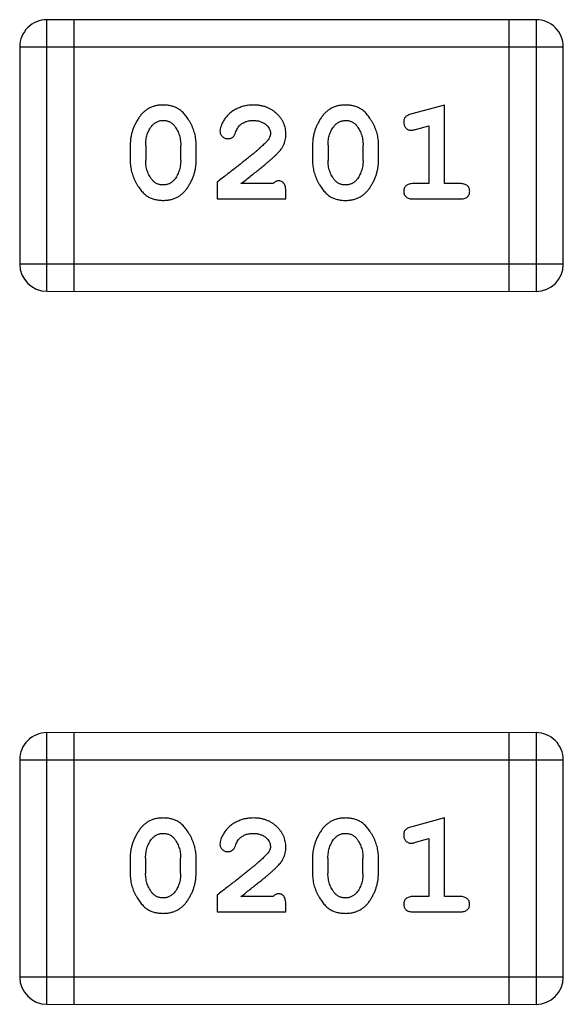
# Model space of a CAD drawing. Header units: millimetres. Extents: x 344 to 667, y 229 to 335.
# Tile 67 of 206: x 582.598 to 583.208, y 256.177 to 257.282. Entities that reach past the tile are written whole.
import ezdxf

# ---------------------------------------------------------------- set-up
doc = ezdxf.new("R2010")
doc.units = ezdxf.units.MM
doc.header["$LTSCALE"] = 0.5
doc.layers.get('0').update_dxf_attribs({"linetype": 'CONTINUOUS'})

msp = doc.modelspace()

# ---------------------------------------------------------------- linework, layer by layer
at = {"linetype": 'Continuous'}
for p, q in [((582.6289, 256.9771), (582.629, 257.2819)), ((583.1776, 257.2818), (582.629, 257.2819)), ((582.6594, 256.9771), (582.6594, 257.2819)), ((583.1471, 257.2818), (583.1471, 256.977)), ((583.1776, 257.2818), (583.1776, 256.977)), ((582.5985, 257.2514), (583.2081, 257.2513)), ((582.5985, 257.2514), (582.5985, 257.0076)), ((583.2081, 257.0075), (583.2081, 257.2513)), ((583.0748, 257.1861), (583.0382, 257.1762)), ((583.0747, 257.098), (583.0748, 257.1861)), ((583.0424, 257.1588), (583.0574, 257.1629)), ((583.0574, 257.1629), (583.0574, 257.098)), ((582.7224, 257.1415), (582.7224, 257.1237)), ((582.7397, 257.1412), (582.7397, 257.124)), ((582.779, 257.124), (582.779, 257.1412)), ((582.7963, 257.1237), (582.7963, 257.1415)), ((582.9269, 257.1415), (582.9269, 257.1237)), ((582.9442, 257.1412), (582.9442, 257.124)), ((582.9835, 257.124), (582.9835, 257.1412)), ((583.0008, 257.1237), (583.0008, 257.1415)), ((582.8199, 257.0996), (582.8199, 257.0807)), ((582.8828, 257.098), (582.8466, 257.098)), ((583.0574, 257.098), (583.0401, 257.098)), ((583.0921, 257.098), (583.0747, 257.098)), ((582.897, 257.0807), (582.897, 257.0885)), ((582.8199, 257.0807), (582.897, 257.0807)), ((583.0401, 257.0807), (583.0921, 257.0807)), ((583.2081, 257.0075), (582.5985, 257.0076)), ((582.6289, 256.9771), (583.1776, 256.977)), ((583.1775, 256.4818), (582.6289, 256.4819)), ((582.6289, 256.1771), (582.6289, 256.4819)), ((582.6594, 256.1771), (582.6594, 256.4819)), ((583.1471, 256.4818), (583.147, 256.177)), ((583.1775, 256.4818), (583.1775, 256.177)), ((582.5984, 256.4514), (583.208, 256.4514)), ((582.5984, 256.4514), (582.5984, 256.2076)), ((583.208, 256.2075), (583.208, 256.4514)), ((583.0747, 256.3861), (583.0381, 256.3762)), ((583.0747, 256.298), (583.0747, 256.3861)), ((583.0424, 256.3588), (583.0574, 256.363)), ((583.0574, 256.363), (583.0574, 256.298)), ((582.7223, 256.3415), (582.7223, 256.3237)), ((582.7396, 256.3412), (582.7396, 256.324)), ((582.7789, 256.324), (582.7789, 256.3412)), ((582.7962, 256.3237), (582.7962, 256.3415)), ((582.9268, 256.3415), (582.9268, 256.3237)), ((582.9441, 256.3412), (582.9441, 256.324)), ((582.9834, 256.324), (582.9834, 256.3412)), ((583.0007, 256.3237), (583.0007, 256.3415)), ((582.8198, 256.2996), (582.8198, 256.2807)), ((582.8828, 256.298), (582.8466, 256.298)), ((582.8969, 256.2807), (582.8969, 256.2886)), ((583.0574, 256.298), (583.0401, 256.298)), ((583.092, 256.298), (583.0747, 256.298)), ((582.8198, 256.2807), (582.8969, 256.2807)), ((583.0401, 256.2807), (583.092, 256.2807)), ((583.208, 256.2075), (582.5984, 256.2076)), ((582.6289, 256.1771), (583.1775, 256.177))]:
    msp.add_line(p, q, dxfattribs=at)
for centre, start, end in [((582.629, 257.2514), 89.9951, 179.9951), ((583.1776, 257.2513), 359.9951, 89.9951), ((582.6289, 257.0076), 179.9951, 269.9951), ((583.1776, 257.0075), 269.9951, 359.9951), ((582.6289, 256.4514), 89.9951, 179.9951), ((583.1775, 256.4514), 359.9951, 89.9951), ((582.6289, 256.2076), 179.9951, 269.9951), ((583.1775, 256.2075), 269.9951, 359.9951)]:
    msp.add_arc(centre, 0.0305, start, end, dxfattribs=at)
for points, knots in [([(582.7592, 257.1861), (582.7577, 257.1861), (582.7549, 257.186), (582.7508, 257.1853), (582.747, 257.1841), (582.7434, 257.1826), (582.7401, 257.1805), (582.7371, 257.178), (582.7343, 257.175), (582.7318, 257.1716), (582.7296, 257.168), (582.7277, 257.1644), (582.726, 257.1607), (582.7247, 257.1569), (582.7236, 257.1531), (582.7229, 257.1493), (582.7224, 257.1454), (582.7224, 257.1428), (582.7224, 257.1415)], [0, 0, 0, 0, 0.06692, 0.130834, 0.19258, 0.252759, 0.312631, 0.373411, 0.436359, 0.501894, 0.568244, 0.632472, 0.69556, 0.757163, 0.818592, 0.878885, 0.939235, 1, 1, 1, 1]), ([(582.7963, 257.1415), (582.7963, 257.1426), (582.7962, 257.1447), (582.796, 257.1479), (582.7954, 257.151), (582.7947, 257.1541), (582.7938, 257.1572), (582.7927, 257.1602), (582.7914, 257.1632), (582.7899, 257.166), (582.7883, 257.1688), (582.7867, 257.1713), (582.785, 257.1736), (582.7834, 257.1757), (582.7816, 257.1776), (582.7799, 257.1792), (582.7782, 257.1807), (582.7758, 257.1822), (582.7727, 257.1838), (582.7685, 257.1851), (582.764, 257.1859), (582.7608, 257.186), (582.7592, 257.1861)], [0, 0, 0, 0, 0.049855, 0.099516, 0.148482, 0.19758, 0.246804, 0.296268, 0.346517, 0.397047, 0.446826, 0.49336, 0.537801, 0.579207, 0.617974, 0.654833, 0.689171, 0.722088, 0.786392, 0.853518, 0.924186, 1, 1, 1, 1]), ([(582.8603, 257.1861), (582.8586, 257.186), (582.8553, 257.1859), (582.8503, 257.1851), (582.8456, 257.1836), (582.8411, 257.1816), (582.8369, 257.1792), (582.8333, 257.1763), (582.8301, 257.1731), (582.8276, 257.1695), (582.8257, 257.166), (582.8242, 257.1626), (582.8233, 257.1596), (582.8231, 257.1577), (582.823, 257.1568)], [0, 0, 0, 0, 0.098286, 0.193983, 0.289056, 0.384352, 0.477435, 0.566197, 0.652355, 0.737986, 0.818188, 0.887401, 0.94802, 1, 1, 1, 1]), ([(582.897, 257.1533), (582.8969, 257.1544), (582.8969, 257.1566), (582.8964, 257.1599), (582.8956, 257.163), (582.8945, 257.166), (582.893, 257.1688), (582.8912, 257.1715), (582.8891, 257.1741), (582.8867, 257.1765), (582.8841, 257.1788), (582.8812, 257.1808), (582.8782, 257.1824), (582.875, 257.1838), (582.8715, 257.1848), (582.868, 257.1856), (582.8642, 257.186), (582.8616, 257.1861), (582.8603, 257.1861)], [0, 0, 0, 0, 0.060981, 0.120256, 0.178148, 0.236115, 0.293993, 0.352864, 0.413358, 0.476056, 0.539296, 0.602396, 0.665116, 0.728325, 0.792919, 0.859317, 0.928302, 1, 1, 1, 1]), ([(582.9637, 257.1861), (582.9622, 257.186), (582.9594, 257.186), (582.9553, 257.1853), (582.9515, 257.1841), (582.9479, 257.1826), (582.9446, 257.1805), (582.9416, 257.178), (582.9388, 257.175), (582.9363, 257.1716), (582.9341, 257.168), (582.9322, 257.1643), (582.9305, 257.1606), (582.9292, 257.1569), (582.9282, 257.1531), (582.9274, 257.1492), (582.927, 257.1454), (582.9269, 257.1428), (582.9269, 257.1415)], [0, 0, 0, 0, 0.06692, 0.130834, 0.19258, 0.252759, 0.312631, 0.373411, 0.436359, 0.501894, 0.568244, 0.632472, 0.69556, 0.757163, 0.818592, 0.878885, 0.939235, 1, 1, 1, 1]), ([(583.0008, 257.1415), (583.0008, 257.1425), (583.0008, 257.1447), (583.0005, 257.1479), (582.9999, 257.151), (582.9993, 257.1541), (582.9983, 257.1572), (582.9972, 257.1602), (582.9959, 257.1631), (582.9944, 257.166), (582.9928, 257.1687), (582.9912, 257.1713), (582.9895, 257.1736), (582.9879, 257.1757), (582.9862, 257.1776), (582.9845, 257.1792), (582.9827, 257.1807), (582.9804, 257.1822), (582.9772, 257.1838), (582.973, 257.1851), (582.9685, 257.1859), (582.9653, 257.186), (582.9637, 257.1861)], [0, 0, 0, 0, 0.049855, 0.099516, 0.148482, 0.19758, 0.246804, 0.296268, 0.346517, 0.397047, 0.446826, 0.49336, 0.537801, 0.579207, 0.617974, 0.654833, 0.689171, 0.722088, 0.786392, 0.853518, 0.924186, 1, 1, 1, 1]), ([(583.0382, 257.1762), (583.0373, 257.1759), (583.0358, 257.1755), (583.0337, 257.1746), (583.0321, 257.1737), (583.0309, 257.1727), (583.0301, 257.1715), (583.0295, 257.1702), (583.0292, 257.1687), (583.0291, 257.1676), (583.0291, 257.167)], [0, 0, 0, 0, 0.187321, 0.344927, 0.475328, 0.579604, 0.674244, 0.773631, 0.882025, 1, 1, 1, 1]), ([(582.7397, 257.1412), (582.7397, 257.1423), (582.7397, 257.1443), (582.7401, 257.1474), (582.7406, 257.1503), (582.7414, 257.1531), (582.7424, 257.1558), (582.7437, 257.1583), (582.7452, 257.1608), (582.7463, 257.1622), (582.7469, 257.163)], [0, 0, 0, 0, 0.135446, 0.266257, 0.393419, 0.517936, 0.639137, 0.758785, 0.879345, 1, 1, 1, 1]), ([(582.7469, 257.163), (582.7473, 257.1634), (582.7481, 257.1644), (582.7495, 257.1655), (582.7509, 257.1666), (582.7524, 257.1674), (582.754, 257.168), (582.7557, 257.1685), (582.7575, 257.1687), (582.7587, 257.1688), (582.7593, 257.1688)], [0, 0, 0, 0, 0.13042, 0.256046, 0.378133, 0.498725, 0.620452, 0.742761, 0.869406, 1, 1, 1, 1]), ([(582.7593, 257.1688), (582.7599, 257.1688), (582.7612, 257.1688), (582.763, 257.1685), (582.7647, 257.1681), (582.7662, 257.1675), (582.7677, 257.1668), (582.7691, 257.1658), (582.7703, 257.1648), (582.7711, 257.1639), (582.7714, 257.1635)], [0, 0, 0, 0, 0.138115, 0.270177, 0.397547, 0.520057, 0.63869, 0.757499, 0.878226, 1, 1, 1, 1]), ([(582.7714, 257.1635), (582.772, 257.1627), (582.7732, 257.1611), (582.7748, 257.1586), (582.7761, 257.1559), (582.7771, 257.1532), (582.778, 257.1503), (582.7786, 257.1474), (582.7789, 257.1443), (582.779, 257.1423), (582.779, 257.1412)], [0, 0, 0, 0, 0.125331, 0.248948, 0.371201, 0.494032, 0.616811, 0.742104, 0.868849, 1, 1, 1, 1]), ([(582.8404, 257.1549), (582.8407, 257.1558), (582.8413, 257.1575), (582.8425, 257.1598), (582.8437, 257.1618), (582.8448, 257.1629), (582.8453, 257.1634)], [0, 0, 0, 0, 0.285518, 0.544185, 0.781367, 1, 1, 1, 1]), ([(582.8453, 257.1634), (582.8458, 257.1638), (582.8468, 257.1647), (582.8484, 257.1658), (582.8502, 257.1667), (582.852, 257.1675), (582.8539, 257.1681), (582.8559, 257.1685), (582.858, 257.1688), (582.8595, 257.1688), (582.8602, 257.1688)], [0, 0, 0, 0, 0.121873, 0.243139, 0.363336, 0.485133, 0.607572, 0.734701, 0.864814, 1, 1, 1, 1]), ([(582.8602, 257.1688), (582.8616, 257.1687), (582.8643, 257.1687), (582.8681, 257.1678), (582.8715, 257.1664), (582.8744, 257.1645), (582.8767, 257.1622), (582.8784, 257.1598), (582.8795, 257.1571), (582.8796, 257.1552), (582.8797, 257.1543)], [0, 0, 0, 0, 0.156344, 0.299348, 0.4327, 0.561, 0.682299, 0.791883, 0.89611, 1, 1, 1, 1]), ([(582.9442, 257.1412), (582.9442, 257.1423), (582.9443, 257.1443), (582.9446, 257.1474), (582.9451, 257.1503), (582.946, 257.1531), (582.947, 257.1558), (582.9482, 257.1583), (582.9497, 257.1607), (582.9508, 257.1622), (582.9514, 257.163)], [0, 0, 0, 0, 0.135446, 0.266257, 0.393419, 0.517936, 0.639137, 0.758785, 0.879345, 1, 1, 1, 1]), ([(582.9514, 257.163), (582.9518, 257.1634), (582.9526, 257.1643), (582.954, 257.1655), (582.9554, 257.1665), (582.9569, 257.1674), (582.9585, 257.168), (582.9602, 257.1684), (582.962, 257.1687), (582.9632, 257.1688), (582.9638, 257.1688)], [0, 0, 0, 0, 0.13042, 0.256046, 0.378133, 0.498725, 0.620452, 0.742761, 0.869406, 1, 1, 1, 1]), ([(582.9638, 257.1688), (582.9644, 257.1688), (582.9657, 257.1687), (582.9675, 257.1685), (582.9692, 257.1681), (582.9707, 257.1675), (582.9722, 257.1667), (582.9736, 257.1658), (582.9748, 257.1647), (582.9756, 257.1639), (582.9759, 257.1635)], [0, 0, 0, 0, 0.138115, 0.270177, 0.397547, 0.520057, 0.63869, 0.757499, 0.878226, 1, 1, 1, 1]), ([(582.9759, 257.1635), (582.9765, 257.1627), (582.9777, 257.1611), (582.9793, 257.1586), (582.9806, 257.1559), (582.9816, 257.1531), (582.9825, 257.1503), (582.9831, 257.1474), (582.9834, 257.1443), (582.9835, 257.1422), (582.9835, 257.1412)], [0, 0, 0, 0, 0.125331, 0.248948, 0.371201, 0.494032, 0.616811, 0.742104, 0.868849, 1, 1, 1, 1]), ([(583.0291, 257.167), (583.0292, 257.1664), (583.0292, 257.1652), (583.0297, 257.1634), (583.0304, 257.1618), (583.0314, 257.1604), (583.0326, 257.1592), (583.034, 257.1584), (583.0355, 257.1579), (583.0365, 257.1578), (583.037, 257.1578)], [0, 0, 0, 0, 0.138815, 0.27042, 0.39836, 0.52875, 0.654955, 0.771147, 0.884581, 1, 1, 1, 1]), ([(582.823, 257.1568), (582.8231, 257.1562), (582.8231, 257.1551), (582.8237, 257.1536), (582.8245, 257.1521), (582.8256, 257.1508), (582.827, 257.1497), (582.8285, 257.1489), (582.8301, 257.1484), (582.8313, 257.1484), (582.8319, 257.1483)], [0, 0, 0, 0, 0.120856, 0.239483, 0.360995, 0.490166, 0.620982, 0.746416, 0.870253, 1, 1, 1, 1]), ([(582.8319, 257.1483), (582.8324, 257.1484), (582.8333, 257.1484), (582.8347, 257.1487), (582.8359, 257.1491), (582.8371, 257.1498), (582.8381, 257.1507), (582.839, 257.1519), (582.8398, 257.1533), (582.8401, 257.1543), (582.8404, 257.1549)], [0, 0, 0, 0, 0.127347, 0.246131, 0.359406, 0.470543, 0.586092, 0.711469, 0.847022, 1, 1, 1, 1]), ([(582.8797, 257.1543), (582.8796, 257.1535), (582.8795, 257.1518), (582.8785, 257.1494), (582.877, 257.1469), (582.8756, 257.1454), (582.8749, 257.1445)], [0, 0, 0, 0, 0.212836, 0.442809, 0.70317, 1, 1, 1, 1]), ([(582.8802, 257.125), (582.8811, 257.1258), (582.8828, 257.1273), (582.8852, 257.1295), (582.8873, 257.1316), (582.8891, 257.1336), (582.8908, 257.1355), (582.8921, 257.1372), (582.8932, 257.1389), (582.8943, 257.1409), (582.8954, 257.1435), (582.8963, 257.1467), (582.8969, 257.1499), (582.897, 257.1522), (582.897, 257.1533)], [0, 0, 0, 0, 0.103002, 0.197728, 0.285279, 0.365235, 0.437224, 0.502446, 0.560545, 0.611446, 0.707576, 0.80349, 0.900532, 1, 1, 1, 1]), ([(583.037, 257.1578), (583.0374, 257.1578), (583.0381, 257.1578), (583.0394, 257.158), (583.0408, 257.1584), (583.0419, 257.1586), (583.0424, 257.1588)], [0, 0, 0, 0, 0.183151, 0.413144, 0.682305, 1, 1, 1, 1]), ([(582.8749, 257.1445), (582.8745, 257.1441), (582.8735, 257.1431), (582.8719, 257.1416), (582.87, 257.1398), (582.8678, 257.1379), (582.8654, 257.1358), (582.8627, 257.1334), (582.8596, 257.1309), (582.8563, 257.1282), (582.8528, 257.1253), (582.8489, 257.1222), (582.8448, 257.1189), (582.8403, 257.1154), (582.8356, 257.1117), (582.8306, 257.1079), (582.8254, 257.1038), (582.8217, 257.101), (582.8199, 257.0996)], [0, 0, 0, 0, 0.026647, 0.057942, 0.094152, 0.134806, 0.180631, 0.231142, 0.286385, 0.346321, 0.411439, 0.481035, 0.555329, 0.634592, 0.718826, 0.807759, 0.901393, 1, 1, 1, 1]), ([(582.7224, 257.1237), (582.7224, 257.1227), (582.7224, 257.1205), (582.7227, 257.1174), (582.7232, 257.1142), (582.7239, 257.1111), (582.7248, 257.1081), (582.7259, 257.1051), (582.7272, 257.1021), (582.7286, 257.0993), (582.7302, 257.0965), (582.7318, 257.094), (582.7335, 257.0917), (582.7351, 257.0896), (582.7368, 257.0877), (582.7385, 257.086), (582.7403, 257.0846), (582.7426, 257.083), (582.7458, 257.0814), (582.75, 257.0801), (582.7546, 257.0793), (582.7578, 257.0792), (582.7594, 257.0791)], [0, 0, 0, 0, 0.049886, 0.09882, 0.148132, 0.19689, 0.246038, 0.295176, 0.345305, 0.395692, 0.445312, 0.491875, 0.535813, 0.577009, 0.616081, 0.652689, 0.687585, 0.720206, 0.785062, 0.85223, 0.923759, 1, 1, 1, 1]), ([(582.7473, 257.1017), (582.7467, 257.1025), (582.7455, 257.1041), (582.7439, 257.1066), (582.7426, 257.1093), (582.7415, 257.112), (582.7407, 257.1149), (582.7401, 257.1178), (582.7397, 257.1209), (582.7397, 257.123), (582.7397, 257.124)], [0, 0, 0, 0, 0.124927, 0.248361, 0.370889, 0.492583, 0.61616, 0.741472, 0.869044, 1, 1, 1, 1]), ([(582.7594, 257.0791), (582.7608, 257.0792), (582.7637, 257.0792), (582.7678, 257.0799), (582.7716, 257.0811), (582.7752, 257.0827), (582.7785, 257.0847), (582.7815, 257.0872), (582.7843, 257.0901), (582.7868, 257.0935), (582.789, 257.0971), (582.7909, 257.1008), (582.7926, 257.1045), (582.794, 257.1083), (582.795, 257.1121), (582.7958, 257.1159), (582.7962, 257.1198), (582.7963, 257.1224), (582.7963, 257.1237)], [0, 0, 0, 0, 0.067217, 0.131051, 0.19272, 0.252824, 0.312745, 0.373449, 0.436041, 0.501494, 0.567761, 0.632087, 0.695096, 0.757109, 0.817993, 0.878657, 0.939311, 1, 1, 1, 1]), ([(582.779, 257.124), (582.779, 257.1229), (582.7789, 257.1209), (582.7786, 257.1178), (582.778, 257.1149), (582.7772, 257.1121), (582.7762, 257.1094), (582.7749, 257.1069), (582.7735, 257.1045), (582.7723, 257.103), (582.7717, 257.1022)], [0, 0, 0, 0, 0.135449, 0.266263, 0.393429, 0.516942, 0.639128, 0.758779, 0.879341, 1, 1, 1, 1]), ([(582.8466, 257.098), (582.8486, 257.0996), (582.8525, 257.1025), (582.8579, 257.1069), (582.8629, 257.1108), (582.8674, 257.1144), (582.8713, 257.1175), (582.8747, 257.1204), (582.8776, 257.1228), (582.8794, 257.1243), (582.8802, 257.125)], [0, 0, 0, 0, 0.176662, 0.337826, 0.484741, 0.617764, 0.73494, 0.837793, 0.926412, 1, 1, 1, 1]), ([(582.9269, 257.1237), (582.9269, 257.1226), (582.9269, 257.1205), (582.9272, 257.1173), (582.9277, 257.1142), (582.9284, 257.1111), (582.9293, 257.1081), (582.9304, 257.1051), (582.9317, 257.1021), (582.9332, 257.0992), (582.9347, 257.0965), (582.9364, 257.094), (582.938, 257.0917), (582.9396, 257.0895), (582.9413, 257.0877), (582.943, 257.086), (582.9448, 257.0846), (582.9471, 257.083), (582.9503, 257.0814), (582.9545, 257.0801), (582.9591, 257.0792), (582.9623, 257.0791), (582.9639, 257.0791)], [0, 0, 0, 0, 0.049886, 0.09882, 0.148132, 0.19689, 0.246038, 0.295176, 0.345305, 0.395692, 0.445312, 0.491875, 0.535813, 0.577009, 0.616081, 0.652689, 0.687585, 0.720206, 0.785062, 0.85223, 0.923759, 1, 1, 1, 1]), ([(582.9518, 257.1017), (582.9512, 257.1025), (582.95, 257.1041), (582.9485, 257.1066), (582.9471, 257.1092), (582.9461, 257.112), (582.9452, 257.1148), (582.9446, 257.1178), (582.9443, 257.1209), (582.9442, 257.1229), (582.9442, 257.124)], [0, 0, 0, 0, 0.124927, 0.248361, 0.370889, 0.492583, 0.61616, 0.741472, 0.869044, 1, 1, 1, 1]), ([(582.9639, 257.0791), (582.9654, 257.0791), (582.9682, 257.0792), (582.9723, 257.0799), (582.9761, 257.081), (582.9797, 257.0826), (582.983, 257.0847), (582.986, 257.0872), (582.9888, 257.0901), (582.9913, 257.0935), (582.9935, 257.0971), (582.9955, 257.1008), (582.9971, 257.1045), (582.9985, 257.1083), (582.9995, 257.1121), (583.0003, 257.1159), (583.0007, 257.1198), (583.0008, 257.1224), (583.0008, 257.1237)], [0, 0, 0, 0, 0.067217, 0.131051, 0.19272, 0.252824, 0.312745, 0.373449, 0.436041, 0.501494, 0.567761, 0.632087, 0.695096, 0.757109, 0.817993, 0.878657, 0.939311, 1, 1, 1, 1]), ([(582.9835, 257.124), (582.9835, 257.1229), (582.9834, 257.1208), (582.9831, 257.1178), (582.9826, 257.1149), (582.9817, 257.1121), (582.9807, 257.1094), (582.9794, 257.1069), (582.978, 257.1044), (582.9768, 257.1029), (582.9763, 257.1022)], [0, 0, 0, 0, 0.135449, 0.266263, 0.393429, 0.516942, 0.639128, 0.758779, 0.879341, 1, 1, 1, 1]), ([(582.7595, 257.0964), (582.7588, 257.0964), (582.7576, 257.0965), (582.7558, 257.0967), (582.7541, 257.0971), (582.7525, 257.0977), (582.751, 257.0985), (582.7496, 257.0994), (582.7484, 257.1005), (582.7477, 257.1013), (582.7473, 257.1017)], [0, 0, 0, 0, 0.139844, 0.271849, 0.399162, 0.521619, 0.6402, 0.758957, 0.87828, 1, 1, 1, 1]), ([(582.7717, 257.1022), (582.7713, 257.1018), (582.7706, 257.1009), (582.7692, 257.0997), (582.7678, 257.0987), (582.7663, 257.0978), (582.7647, 257.0972), (582.763, 257.0968), (582.7613, 257.0965), (582.7601, 257.0964), (582.7595, 257.0964)], [0, 0, 0, 0, 0.129853, 0.25607, 0.380154, 0.49978, 0.62208, 0.743277, 0.868791, 1, 1, 1, 1]), ([(582.8883, 257.1011), (582.8879, 257.1011), (582.8869, 257.101), (582.8856, 257.1003), (582.8841, 257.0993), (582.8833, 257.0985), (582.8828, 257.098)], [0, 0, 0, 0, 0.20611, 0.432681, 0.695597, 1, 1, 1, 1]), ([(582.897, 257.0885), (582.897, 257.0896), (582.8969, 257.0916), (582.8965, 257.0943), (582.8958, 257.0965), (582.8947, 257.0983), (582.8934, 257.0996), (582.8919, 257.1005), (582.8902, 257.1011), (582.889, 257.1011), (582.8883, 257.1011)], [0, 0, 0, 0, 0.1844, 0.34094, 0.473574, 0.586824, 0.690029, 0.789175, 0.890445, 1, 1, 1, 1]), ([(582.964, 257.0964), (582.9633, 257.0964), (582.9621, 257.0964), (582.9603, 257.0967), (582.9586, 257.0971), (582.957, 257.0977), (582.9555, 257.0984), (582.9542, 257.0994), (582.9529, 257.1004), (582.9522, 257.1013), (582.9518, 257.1017)], [0, 0, 0, 0, 0.139844, 0.271849, 0.399162, 0.521619, 0.6402, 0.758957, 0.87828, 1, 1, 1, 1]), ([(582.9763, 257.1022), (582.9759, 257.1017), (582.9751, 257.1008), (582.9737, 257.0997), (582.9723, 257.0987), (582.9708, 257.0978), (582.9692, 257.0972), (582.9675, 257.0967), (582.9658, 257.0965), (582.9646, 257.0964), (582.964, 257.0964)], [0, 0, 0, 0, 0.129853, 0.25607, 0.380154, 0.49978, 0.62208, 0.743277, 0.868791, 1, 1, 1, 1]), ([(583.0401, 257.098), (583.0392, 257.098), (583.0376, 257.0979), (583.0352, 257.0975), (583.0333, 257.0967), (583.0317, 257.0956), (583.0306, 257.0943), (583.0297, 257.0928), (583.0292, 257.0911), (583.0292, 257.0899), (583.0291, 257.0893)], [0, 0, 0, 0, 0.169102, 0.317658, 0.446239, 0.563118, 0.671828, 0.776546, 0.884858, 1, 1, 1, 1]), ([(583.1031, 257.0893), (583.103, 257.0899), (583.103, 257.0911), (583.1025, 257.0928), (583.1016, 257.0943), (583.1005, 257.0956), (583.0989, 257.0967), (583.097, 257.0974), (583.0946, 257.0979), (583.0929, 257.0979), (583.0921, 257.098)], [0, 0, 0, 0, 0.11517, 0.223509, 0.328254, 0.438012, 0.553651, 0.682263, 0.830856, 1, 1, 1, 1]), ([(583.0291, 257.0893), (583.0292, 257.0887), (583.0292, 257.0875), (583.0297, 257.0858), (583.0306, 257.0843), (583.0317, 257.083), (583.0333, 257.0819), (583.0352, 257.0812), (583.0376, 257.0807), (583.0392, 257.0807), (583.0401, 257.0807)], [0, 0, 0, 0, 0.115051, 0.223278, 0.329269, 0.437893, 0.554681, 0.682591, 0.83103, 1, 1, 1, 1]), ([(583.0921, 257.0807), (583.0929, 257.0807), (583.0946, 257.0807), (583.0969, 257.0812), (583.0989, 257.0819), (583.1005, 257.083), (583.1016, 257.0843), (583.1025, 257.0858), (583.103, 257.0875), (583.103, 257.0887), (583.1031, 257.0893)], [0, 0, 0, 0, 0.169012, 0.317488, 0.445429, 0.560977, 0.67065, 0.776666, 0.88492, 1, 1, 1, 1]), ([(582.7591, 256.3861), (582.7577, 256.3861), (582.7548, 256.386), (582.7508, 256.3853), (582.7469, 256.3842), (582.7433, 256.3826), (582.7401, 256.3805), (582.737, 256.378), (582.7342, 256.375), (582.7318, 256.3716), (582.7296, 256.3681), (582.7276, 256.3644), (582.726, 256.3607), (582.7246, 256.3569), (582.7236, 256.3531), (582.7228, 256.3493), (582.7224, 256.3454), (582.7223, 256.3428), (582.7223, 256.3415)], [0, 0, 0, 0, 0.06692, 0.130834, 0.19258, 0.252759, 0.312631, 0.373411, 0.436359, 0.501894, 0.568244, 0.632472, 0.69556, 0.757163, 0.818592, 0.878885, 0.939235, 1, 1, 1, 1]), ([(582.7962, 256.3415), (582.7962, 256.3426), (582.7962, 256.3447), (582.7959, 256.3479), (582.7953, 256.351), (582.7947, 256.3541), (582.7938, 256.3572), (582.7926, 256.3602), (582.7913, 256.3632), (582.7899, 256.366), (582.7882, 256.3688), (582.7866, 256.3713), (582.785, 256.3737), (582.7833, 256.3758), (582.7816, 256.3776), (582.7799, 256.3793), (582.7781, 256.3807), (582.7758, 256.3823), (582.7726, 256.3839), (582.7684, 256.3852), (582.7639, 256.386), (582.7607, 256.3861), (582.7591, 256.3861)], [0, 0, 0, 0, 0.049855, 0.099516, 0.148482, 0.19758, 0.246804, 0.296268, 0.346517, 0.397047, 0.446826, 0.49336, 0.537801, 0.579207, 0.617974, 0.654833, 0.689171, 0.722088, 0.786392, 0.853518, 0.924186, 1, 1, 1, 1]), ([(582.8602, 256.3861), (582.8585, 256.386), (582.8552, 256.3859), (582.8503, 256.3851), (582.8455, 256.3836), (582.841, 256.3817), (582.8369, 256.3792), (582.8332, 256.3763), (582.8301, 256.3731), (582.8276, 256.3695), (582.8256, 256.366), (582.8241, 256.3626), (582.8232, 256.3596), (582.823, 256.3577), (582.823, 256.3568)], [0, 0, 0, 0, 0.098286, 0.193983, 0.289056, 0.384352, 0.477435, 0.566197, 0.652355, 0.737986, 0.818188, 0.887401, 0.94802, 1, 1, 1, 1]), ([(582.8969, 256.3533), (582.8969, 256.3544), (582.8968, 256.3566), (582.8963, 256.3599), (582.8955, 256.363), (582.8944, 256.366), (582.8929, 256.3688), (582.8911, 256.3715), (582.889, 256.3741), (582.8866, 256.3766), (582.884, 256.3788), (582.8812, 256.3808), (582.8781, 256.3824), (582.8749, 256.3838), (582.8715, 256.3848), (582.8679, 256.3856), (582.8641, 256.386), (582.8616, 256.3861), (582.8602, 256.3861)], [0, 0, 0, 0, 0.060981, 0.120256, 0.178148, 0.236115, 0.293993, 0.352864, 0.413358, 0.476056, 0.539296, 0.602396, 0.665116, 0.728325, 0.792919, 0.859317, 0.928302, 1, 1, 1, 1]), ([(582.9636, 256.3861), (582.9622, 256.3861), (582.9594, 256.386), (582.9553, 256.3853), (582.9514, 256.3841), (582.9479, 256.3826), (582.9446, 256.3805), (582.9415, 256.378), (582.9387, 256.375), (582.9363, 256.3716), (582.9341, 256.368), (582.9321, 256.3644), (582.9305, 256.3607), (582.9292, 256.3569), (582.9281, 256.3531), (582.9274, 256.3493), (582.9269, 256.3454), (582.9268, 256.3428), (582.9268, 256.3415)], [0, 0, 0, 0, 0.06692, 0.130834, 0.19258, 0.252759, 0.312631, 0.373411, 0.436359, 0.501894, 0.568244, 0.632472, 0.69556, 0.757163, 0.818592, 0.878885, 0.939235, 1, 1, 1, 1]), ([(583.0007, 256.3415), (583.0007, 256.3425), (583.0007, 256.3447), (583.0004, 256.3479), (582.9999, 256.351), (582.9992, 256.3541), (582.9983, 256.3572), (582.9972, 256.3602), (582.9959, 256.3631), (582.9944, 256.366), (582.9928, 256.3688), (582.9911, 256.3713), (582.9895, 256.3736), (582.9878, 256.3757), (582.9861, 256.3776), (582.9844, 256.3792), (582.9827, 256.3807), (582.9803, 256.3822), (582.9771, 256.3838), (582.9729, 256.3851), (582.9684, 256.3859), (582.9652, 256.386), (582.9636, 256.3861)], [0, 0, 0, 0, 0.049855, 0.099516, 0.148482, 0.19758, 0.246804, 0.296268, 0.346517, 0.397047, 0.446826, 0.49336, 0.537801, 0.579207, 0.617974, 0.654833, 0.689171, 0.722088, 0.786392, 0.853518, 0.924186, 1, 1, 1, 1]), ([(582.7469, 256.363), (582.7473, 256.3635), (582.7481, 256.3644), (582.7494, 256.3655), (582.7508, 256.3666), (582.7523, 256.3674), (582.7539, 256.368), (582.7556, 256.3685), (582.7574, 256.3687), (582.7586, 256.3688), (582.7592, 256.3688)], [0, 0, 0, 0, 0.13042, 0.256046, 0.378133, 0.498725, 0.620452, 0.742761, 0.869406, 1, 1, 1, 1]), ([(582.7592, 256.3688), (582.7598, 256.3688), (582.7611, 256.3688), (582.7629, 256.3685), (582.7646, 256.3681), (582.7662, 256.3675), (582.7676, 256.3668), (582.769, 256.3658), (582.7703, 256.3648), (582.771, 256.3639), (582.7714, 256.3635)], [0, 0, 0, 0, 0.138115, 0.270177, 0.397547, 0.520057, 0.63869, 0.757499, 0.878226, 1, 1, 1, 1]), ([(582.8452, 256.3634), (582.8457, 256.3638), (582.8467, 256.3647), (582.8484, 256.3658), (582.8501, 256.3667), (582.8519, 256.3675), (582.8538, 256.3681), (582.8559, 256.3685), (582.858, 256.3688), (582.8594, 256.3688), (582.8601, 256.3688)], [0, 0, 0, 0, 0.121873, 0.243139, 0.363336, 0.485133, 0.607572, 0.734701, 0.864814, 1, 1, 1, 1]), ([(582.8601, 256.3688), (582.8615, 256.3687), (582.8642, 256.3687), (582.868, 256.3678), (582.8714, 256.3664), (582.8743, 256.3645), (582.8766, 256.3622), (582.8784, 256.3598), (582.8794, 256.3571), (582.8795, 256.3552), (582.8796, 256.3543)], [0, 0, 0, 0, 0.156344, 0.299348, 0.4327, 0.561, 0.682299, 0.791883, 0.89611, 1, 1, 1, 1]), ([(582.9514, 256.363), (582.9518, 256.3634), (582.9526, 256.3643), (582.9539, 256.3655), (582.9553, 256.3666), (582.9568, 256.3674), (582.9584, 256.368), (582.9601, 256.3684), (582.9619, 256.3687), (582.9631, 256.3688), (582.9637, 256.3688)], [0, 0, 0, 0, 0.13042, 0.256046, 0.378133, 0.498725, 0.620452, 0.742761, 0.869406, 1, 1, 1, 1]), ([(582.9637, 256.3688), (582.9644, 256.3688), (582.9656, 256.3687), (582.9674, 256.3685), (582.9691, 256.3681), (582.9707, 256.3675), (582.9722, 256.3667), (582.9735, 256.3658), (582.9748, 256.3648), (582.9755, 256.3639), (582.9759, 256.3635)], [0, 0, 0, 0, 0.138115, 0.270177, 0.397547, 0.520057, 0.63869, 0.757499, 0.878226, 1, 1, 1, 1]), ([(583.0381, 256.3762), (583.0373, 256.3759), (583.0357, 256.3755), (583.0336, 256.3746), (583.032, 256.3737), (583.0308, 256.3727), (583.03, 256.3715), (583.0295, 256.3702), (583.0291, 256.3687), (583.0291, 256.3676), (583.0291, 256.367)], [0, 0, 0, 0, 0.187321, 0.344927, 0.475328, 0.579604, 0.674244, 0.773631, 0.882025, 1, 1, 1, 1]), ([(583.0291, 256.367), (583.0291, 256.3664), (583.0291, 256.3652), (583.0296, 256.3634), (583.0303, 256.3618), (583.0314, 256.3604), (583.0326, 256.3593), (583.0339, 256.3584), (583.0354, 256.3579), (583.0364, 256.3578), (583.037, 256.3578)], [0, 0, 0, 0, 0.138815, 0.27042, 0.39836, 0.52875, 0.654955, 0.771147, 0.884581, 1, 1, 1, 1]), ([(582.7396, 256.3412), (582.7396, 256.3423), (582.7397, 256.3444), (582.74, 256.3474), (582.7406, 256.3504), (582.7414, 256.3532), (582.7424, 256.3558), (582.7437, 256.3584), (582.7451, 256.3608), (582.7463, 256.3623), (582.7469, 256.363)], [0, 0, 0, 0, 0.135446, 0.266257, 0.393419, 0.517936, 0.639137, 0.758785, 0.879345, 1, 1, 1, 1]), ([(582.7714, 256.3635), (582.772, 256.3627), (582.7732, 256.3611), (582.7747, 256.3586), (582.776, 256.3559), (582.7771, 256.3532), (582.7779, 256.3503), (582.7785, 256.3474), (582.7789, 256.3443), (582.7789, 256.3423), (582.7789, 256.3412)], [0, 0, 0, 0, 0.125331, 0.248948, 0.371201, 0.494032, 0.616811, 0.742104, 0.868849, 1, 1, 1, 1]), ([(582.823, 256.3568), (582.823, 256.3562), (582.8231, 256.3552), (582.8236, 256.3536), (582.8244, 256.3521), (582.8256, 256.3508), (582.8269, 256.3497), (582.8284, 256.3489), (582.8301, 256.3484), (582.8312, 256.3484), (582.8318, 256.3483)], [0, 0, 0, 0, 0.120856, 0.239483, 0.360995, 0.490166, 0.620982, 0.746416, 0.870253, 1, 1, 1, 1]), ([(582.8318, 256.3483), (582.8323, 256.3484), (582.8332, 256.3484), (582.8346, 256.3487), (582.8359, 256.3491), (582.837, 256.3498), (582.838, 256.3507), (582.8389, 256.3519), (582.8397, 256.3533), (582.8401, 256.3544), (582.8403, 256.3549)], [0, 0, 0, 0, 0.127347, 0.246131, 0.359406, 0.470543, 0.586092, 0.711469, 0.847022, 1, 1, 1, 1]), ([(582.8403, 256.3549), (582.8406, 256.3558), (582.8412, 256.3575), (582.8424, 256.3598), (582.8437, 256.3618), (582.8447, 256.3629), (582.8452, 256.3634)], [0, 0, 0, 0, 0.285518, 0.544185, 0.781367, 1, 1, 1, 1]), ([(582.9441, 256.3412), (582.9441, 256.3423), (582.9442, 256.3443), (582.9445, 256.3474), (582.9451, 256.3503), (582.9459, 256.3531), (582.9469, 256.3558), (582.9482, 256.3583), (582.9496, 256.3608), (582.9508, 256.3622), (582.9514, 256.363)], [0, 0, 0, 0, 0.135446, 0.266257, 0.393419, 0.517936, 0.639137, 0.758785, 0.879345, 1, 1, 1, 1]), ([(582.9759, 256.3635), (582.9765, 256.3627), (582.9777, 256.3611), (582.9792, 256.3586), (582.9805, 256.3559), (582.9816, 256.3532), (582.9824, 256.3503), (582.983, 256.3474), (582.9834, 256.3443), (582.9834, 256.3423), (582.9834, 256.3412)], [0, 0, 0, 0, 0.125331, 0.248948, 0.371201, 0.494032, 0.616811, 0.742104, 0.868849, 1, 1, 1, 1]), ([(583.037, 256.3578), (583.0373, 256.3578), (583.038, 256.3578), (583.0393, 256.358), (583.0408, 256.3584), (583.0418, 256.3586), (583.0424, 256.3588)], [0, 0, 0, 0, 0.183151, 0.413144, 0.682305, 1, 1, 1, 1]), ([(582.8748, 256.3446), (582.8744, 256.3441), (582.8734, 256.3431), (582.8718, 256.3416), (582.87, 256.3398), (582.8678, 256.3379), (582.8653, 256.3358), (582.8626, 256.3334), (582.8596, 256.3309), (582.8563, 256.3282), (582.8527, 256.3253), (582.8488, 256.3222), (582.8447, 256.3189), (582.8403, 256.3154), (582.8355, 256.3117), (582.8306, 256.3079), (582.8253, 256.3038), (582.8217, 256.301), (582.8198, 256.2996)], [0, 0, 0, 0, 0.026647, 0.057942, 0.094152, 0.134806, 0.180631, 0.231142, 0.286385, 0.346321, 0.411439, 0.481035, 0.555329, 0.634592, 0.718826, 0.807759, 0.901393, 1, 1, 1, 1]), ([(582.8796, 256.3543), (582.8796, 256.3535), (582.8794, 256.3518), (582.8784, 256.3494), (582.8769, 256.3469), (582.8756, 256.3454), (582.8748, 256.3446)], [0, 0, 0, 0, 0.212836, 0.442809, 0.70317, 1, 1, 1, 1]), ([(582.8801, 256.325), (582.881, 256.3258), (582.8827, 256.3273), (582.8851, 256.3295), (582.8872, 256.3316), (582.8891, 256.3336), (582.8907, 256.3355), (582.892, 256.3373), (582.8932, 256.3389), (582.8943, 256.3409), (582.8954, 256.3435), (582.8963, 256.3467), (582.8968, 256.35), (582.8969, 256.3522), (582.8969, 256.3533)], [0, 0, 0, 0, 0.103002, 0.197728, 0.285279, 0.365235, 0.437224, 0.502446, 0.560545, 0.611446, 0.707576, 0.80349, 0.900532, 1, 1, 1, 1]), ([(582.7223, 256.3237), (582.7223, 256.3227), (582.7223, 256.3205), (582.7227, 256.3174), (582.7231, 256.3142), (582.7238, 256.3111), (582.7247, 256.3081), (582.7258, 256.3051), (582.7271, 256.3021), (582.7286, 256.2993), (582.7302, 256.2965), (582.7318, 256.294), (582.7334, 256.2917), (582.7351, 256.2896), (582.7368, 256.2877), (582.7385, 256.286), (582.7402, 256.2846), (582.7426, 256.283), (582.7457, 256.2814), (582.7499, 256.2801), (582.7545, 256.2793), (582.7577, 256.2792), (582.7593, 256.2791)], [0, 0, 0, 0, 0.049886, 0.09882, 0.148132, 0.19689, 0.246038, 0.295176, 0.345305, 0.395692, 0.445312, 0.491875, 0.535813, 0.577009, 0.616081, 0.652689, 0.687585, 0.720206, 0.785062, 0.85223, 0.923759, 1, 1, 1, 1]), ([(582.7472, 256.3017), (582.7466, 256.3025), (582.7454, 256.3041), (582.7439, 256.3066), (582.7425, 256.3093), (582.7415, 256.312), (582.7406, 256.3149), (582.74, 256.3178), (582.7397, 256.3209), (582.7396, 256.323), (582.7396, 256.324)], [0, 0, 0, 0, 0.124927, 0.248361, 0.370889, 0.492583, 0.61616, 0.741472, 0.869044, 1, 1, 1, 1]), ([(582.7593, 256.2791), (582.7608, 256.2792), (582.7636, 256.2792), (582.7677, 256.28), (582.7715, 256.2811), (582.7751, 256.2827), (582.7784, 256.2847), (582.7815, 256.2872), (582.7843, 256.2902), (582.7867, 256.2935), (582.7889, 256.2971), (582.7909, 256.3008), (582.7925, 256.3045), (582.7939, 256.3083), (582.7949, 256.3121), (582.7957, 256.3159), (582.7961, 256.3198), (582.7962, 256.3224), (582.7962, 256.3237)], [0, 0, 0, 0, 0.067217, 0.131051, 0.19272, 0.252824, 0.312745, 0.373449, 0.436041, 0.501494, 0.567761, 0.632087, 0.695096, 0.757109, 0.817993, 0.878657, 0.939311, 1, 1, 1, 1]), ([(582.7789, 256.324), (582.7789, 256.323), (582.7788, 256.3209), (582.7785, 256.3178), (582.778, 256.3149), (582.7771, 256.3121), (582.7762, 256.3094), (582.7749, 256.3069), (582.7734, 256.3045), (582.7723, 256.303), (582.7717, 256.3022)], [0, 0, 0, 0, 0.135449, 0.266263, 0.393429, 0.516942, 0.639128, 0.758779, 0.879341, 1, 1, 1, 1]), ([(582.8466, 256.298), (582.8486, 256.2996), (582.8524, 256.3026), (582.8579, 256.3069), (582.8628, 256.3108), (582.8673, 256.3144), (582.8712, 256.3175), (582.8747, 256.3204), (582.8776, 256.3228), (582.8793, 256.3243), (582.8801, 256.325)], [0, 0, 0, 0, 0.176662, 0.337826, 0.484741, 0.617764, 0.73494, 0.837793, 0.926412, 1, 1, 1, 1]), ([(582.9268, 256.3237), (582.9268, 256.3227), (582.9269, 256.3205), (582.9272, 256.3174), (582.9276, 256.3142), (582.9284, 256.3111), (582.9292, 256.3081), (582.9304, 256.3051), (582.9316, 256.3021), (582.9331, 256.2993), (582.9347, 256.2965), (582.9363, 256.294), (582.9379, 256.2917), (582.9396, 256.2896), (582.9413, 256.2877), (582.943, 256.286), (582.9447, 256.2846), (582.9471, 256.283), (582.9503, 256.2814), (582.9544, 256.2801), (582.959, 256.2793), (582.9622, 256.2792), (582.9638, 256.2791)], [0, 0, 0, 0, 0.049886, 0.09882, 0.148132, 0.19689, 0.246038, 0.295176, 0.345305, 0.395692, 0.445312, 0.491875, 0.535813, 0.577009, 0.616081, 0.652689, 0.687585, 0.720206, 0.785062, 0.85223, 0.923759, 1, 1, 1, 1]), ([(582.9518, 256.3017), (582.9511, 256.3025), (582.9499, 256.3041), (582.9484, 256.3066), (582.947, 256.3092), (582.946, 256.312), (582.9451, 256.3149), (582.9445, 256.3178), (582.9442, 256.3209), (582.9441, 256.323), (582.9441, 256.324)], [0, 0, 0, 0, 0.124927, 0.248361, 0.370889, 0.492583, 0.61616, 0.741472, 0.869044, 1, 1, 1, 1]), ([(582.9638, 256.2791), (582.9653, 256.2792), (582.9681, 256.2792), (582.9722, 256.2799), (582.976, 256.2811), (582.9796, 256.2827), (582.9829, 256.2847), (582.986, 256.2872), (582.9888, 256.2901), (582.9912, 256.2935), (582.9934, 256.2971), (582.9954, 256.3008), (582.997, 256.3045), (582.9984, 256.3083), (582.9994, 256.3121), (583.0002, 256.3159), (583.0007, 256.3198), (583.0007, 256.3224), (583.0007, 256.3237)], [0, 0, 0, 0, 0.067217, 0.131051, 0.19272, 0.252824, 0.312745, 0.373449, 0.436041, 0.501494, 0.567761, 0.632087, 0.695096, 0.757109, 0.817993, 0.878657, 0.939311, 1, 1, 1, 1]), ([(582.9834, 256.324), (582.9834, 256.3229), (582.9834, 256.3209), (582.983, 256.3178), (582.9825, 256.3149), (582.9816, 256.3121), (582.9807, 256.3094), (582.9794, 256.3069), (582.9779, 256.3044), (582.9768, 256.303), (582.9762, 256.3022)], [0, 0, 0, 0, 0.135449, 0.266263, 0.393429, 0.516942, 0.639128, 0.758779, 0.879341, 1, 1, 1, 1]), ([(582.7594, 256.2964), (582.7587, 256.2964), (582.7575, 256.2965), (582.7557, 256.2967), (582.754, 256.2971), (582.7524, 256.2977), (582.7509, 256.2985), (582.7496, 256.2994), (582.7483, 256.3005), (582.7476, 256.3013), (582.7472, 256.3017)], [0, 0, 0, 0, 0.139844, 0.271849, 0.399162, 0.521619, 0.6402, 0.758957, 0.87828, 1, 1, 1, 1]), ([(582.7717, 256.3022), (582.7713, 256.3018), (582.7705, 256.3009), (582.7691, 256.2997), (582.7677, 256.2987), (582.7662, 256.2978), (582.7646, 256.2972), (582.763, 256.2968), (582.7612, 256.2965), (582.76, 256.2965), (582.7594, 256.2964)], [0, 0, 0, 0, 0.129853, 0.25607, 0.380154, 0.49978, 0.62208, 0.743277, 0.868791, 1, 1, 1, 1]), ([(582.8883, 256.3011), (582.8878, 256.3011), (582.8869, 256.301), (582.8855, 256.3004), (582.8841, 256.2994), (582.8832, 256.2985), (582.8828, 256.298)], [0, 0, 0, 0, 0.20611, 0.432681, 0.695597, 1, 1, 1, 1]), ([(582.8969, 256.2886), (582.8969, 256.2896), (582.8968, 256.2916), (582.8964, 256.2943), (582.8957, 256.2966), (582.8947, 256.2983), (582.8934, 256.2996), (582.8918, 256.3005), (582.8901, 256.3011), (582.8889, 256.3011), (582.8883, 256.3011)], [0, 0, 0, 0, 0.1844, 0.34094, 0.473574, 0.586824, 0.690029, 0.789175, 0.890445, 1, 1, 1, 1]), ([(582.9639, 256.2964), (582.9633, 256.2964), (582.962, 256.2965), (582.9602, 256.2967), (582.9585, 256.2971), (582.9569, 256.2977), (582.9554, 256.2985), (582.9541, 256.2994), (582.9528, 256.3005), (582.9521, 256.3013), (582.9518, 256.3017)], [0, 0, 0, 0, 0.139844, 0.271849, 0.399162, 0.521619, 0.6402, 0.758957, 0.87828, 1, 1, 1, 1]), ([(582.9762, 256.3022), (582.9758, 256.3018), (582.975, 256.3009), (582.9737, 256.2997), (582.9722, 256.2987), (582.9707, 256.2978), (582.9691, 256.2972), (582.9675, 256.2968), (582.9657, 256.2965), (582.9645, 256.2964), (582.9639, 256.2964)], [0, 0, 0, 0, 0.129853, 0.25607, 0.380154, 0.49978, 0.62208, 0.743277, 0.868791, 1, 1, 1, 1]), ([(583.0401, 256.298), (583.0392, 256.298), (583.0375, 256.2979), (583.0352, 256.2975), (583.0332, 256.2967), (583.0316, 256.2956), (583.0305, 256.2943), (583.0297, 256.2928), (583.0292, 256.2911), (583.0291, 256.2899), (583.0291, 256.2893)], [0, 0, 0, 0, 0.169102, 0.317658, 0.446239, 0.563118, 0.671828, 0.776546, 0.884858, 1, 1, 1, 1]), ([(583.0291, 256.2893), (583.0291, 256.2887), (583.0292, 256.2875), (583.0297, 256.2859), (583.0305, 256.2843), (583.0316, 256.283), (583.0332, 256.2819), (583.0352, 256.2812), (583.0375, 256.2807), (583.0392, 256.2807), (583.0401, 256.2807)], [0, 0, 0, 0, 0.115051, 0.223278, 0.329269, 0.437893, 0.554681, 0.682591, 0.83103, 1, 1, 1, 1]), ([(583.103, 256.2893), (583.103, 256.2899), (583.1029, 256.2911), (583.1024, 256.2928), (583.1016, 256.2943), (583.1004, 256.2956), (583.0988, 256.2967), (583.0969, 256.2975), (583.0946, 256.2979), (583.0929, 256.298), (583.092, 256.298)], [0, 0, 0, 0, 0.11517, 0.223509, 0.328254, 0.438012, 0.553651, 0.682263, 0.830856, 1, 1, 1, 1]), ([(583.092, 256.2807), (583.0929, 256.2807), (583.0946, 256.2807), (583.0969, 256.2812), (583.0988, 256.2819), (583.1004, 256.283), (583.1016, 256.2843), (583.1024, 256.2858), (583.1029, 256.2875), (583.103, 256.2887), (583.103, 256.2893)], [0, 0, 0, 0, 0.169012, 0.317488, 0.445429, 0.560977, 0.67065, 0.776666, 0.88492, 1, 1, 1, 1])]:
    msp.add_open_spline(points, degree=3, knots=knots, dxfattribs=at)

doc.saveas('drawing.dxf')
